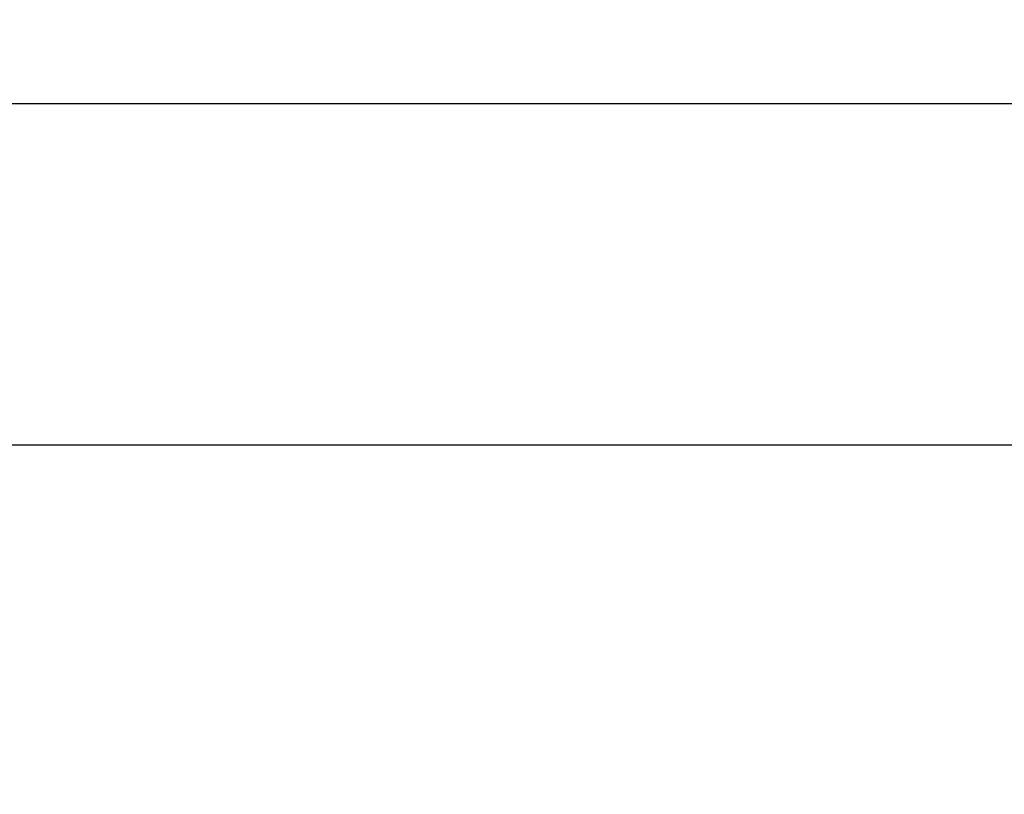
# Model space of a CAD drawing. Header units: inches. Extents: x -100 to 126, y -58 to 58.
# Tile 117 of 118: x 96 to 111, y 42 to 54. Entities that reach past the tile are written whole.
import ezdxf

# ---------------------------------------------------------------- set-up
doc = ezdxf.new("R2010")
doc.units = ezdxf.units.IN
doc.header["$LTSCALE"] = 1.21
doc.header["$MEASUREMENT"] = 0
doc.header["$PDMODE"] = 3
doc.header["$PDSIZE"] = 0.3125
doc.layers.get('0').update_dxf_attribs({"linetype": 'CONTINUOUS'})
doc.layers.get('Defpoints').update_dxf_attribs({"linetype": 'CONTINUOUS'})
doc.styles.get("Standard").update_dxf_attribs({"font": 'txt', "width": 0.8})
doc.dimstyles.get("Standard").update_dxf_attribs({"dimtxt": 0.15625, "dimasz": 0.1875, "dimexe": 0.125, "dimexo": 0.0625, "dimgap": 0.09, "dimtad": 0, "dimtih": 1, "dimtoh": 1, "dimzin": 4, "dimdsep": 46, "dimtxsty": 'STANDARD', "dimblk": '_FILLED', "dimblk1": '_FILLED', "dimblk2": '_FILLED', "dimcen": 0.09, "dimazin": 1, "dimtp": 0.01, "dimtm": 0.01, "dimtfac": 1, "dimtofl": 0, "dimtmove": 0, "dimatfit": 3, "dimldrblk": '_FILLED', "dimfxl": 1, "dimtolj": 1, "dimtzin": 4, "dimarcsym": 0})

# ---------------------------------------------------------------- blocks, each defined once
blk = doc.blocks.new('_FILLED')
at = {"color": 0, "linetype": 'ByBlock'}
blk.add_solid([(0, 0), (-1, 0.167), (-1, -0.167)], dxfattribs=at)
blk = doc.blocks.new('*D10')
at = {"color": 0, "lineweight": -2}
for p, q in [((58.899, 39.073), (58.899, 47.534)), ((113.499, 39.073), (113.499, 47.534)), ((60.399, 47.409), (83.042, 47.409)), ((111.999, 47.409), (89.355, 47.409))]:
    blk.add_line(p, q, dxfattribs=at)
at = {"layer": 'Defpoints', "color": 0}
for p in [(58.899, 47.409), (58.899, 39.011), (113.499, 39.011)]:
    blk.add_point(p, dxfattribs=at)
at = {"color": 0, "lineweight": -2, "xscale": 1.5, "yscale": 1.5, "zscale": 1.5, "rotation": 180}
blk.add_blockref('_FILLED', (58.899, 47.409), dxfattribs=at)
at = {"color": 0, "lineweight": -2, "xscale": 1.5, "yscale": 1.5, "zscale": 1.5}
blk.add_blockref('_FILLED', (113.499, 47.409), dxfattribs=at)
at = {"color": 0, "insert": (86.199, 47.409), "char_height": 2, "attachment_point": 5}
blk.add_mtext('\\A1;54.60', dxfattribs=at)
blk = doc.blocks.new('*D11')
at = {"color": 0, "lineweight": -2}
for p, q in [((56.199, 28.873), (56.199, 52.847)), ((116.199, 39.773), (116.199, 52.847)), ((57.699, 52.722), (83.309, 52.722)), ((114.699, 52.722), (89.089, 52.722))]:
    blk.add_line(p, q, dxfattribs=at)
at = {"layer": 'Defpoints', "color": 0}
for p in [(116.199, 52.722), (116.199, 39.711), (56.199, 28.811)]:
    blk.add_point(p, dxfattribs=at)
at = {"color": 0, "lineweight": -2, "xscale": 1.5, "yscale": 1.5, "zscale": 1.5, "rotation": 180}
blk.add_blockref('_FILLED', (56.199, 52.722), dxfattribs=at)
at = {"color": 0, "lineweight": -2, "xscale": 1.5, "yscale": 1.5, "zscale": 1.5}
blk.add_blockref('_FILLED', (116.199, 52.722), dxfattribs=at)
at = {"color": 0, "insert": (86.199, 52.722), "char_height": 2, "attachment_point": 5}
blk.add_mtext('\\A1;60.00', dxfattribs=at)

msp = doc.modelspace()

# ---------------------------------------------------------------- dimensions: what is measured, and where the dimension line sits
at = {"color": 1}
for base, p1, p2, picture, middle in [((116.199, 52.722), (56.199, 28.811), (116.199, 39.711), '*D11', (86.199, 52.722)), ((58.899, 47.409), (113.499, 39.011), (58.899, 39.011), '*D10', (86.199, 47.409))]:
    dim = msp.add_linear_dim(base=base, p1=p1, p2=p2, dimstyle='STANDARD', override={"dimtxt": 2, "dimasz": 1.5, "dimtih": 0, "dimtoh": 0, "dimzin": 0, "dimcen": 0.198, "dimadec": 0, "dimazin": 0, "dimtp": 0, "dimtm": 0, "dimtdec": 4, "dimtzin": 0}, dxfattribs=at)
    dim.commit()
    dim.dimension.update_dxf_attribs({"geometry": picture, "text_midpoint": middle})

doc.saveas('drawing.dxf')
